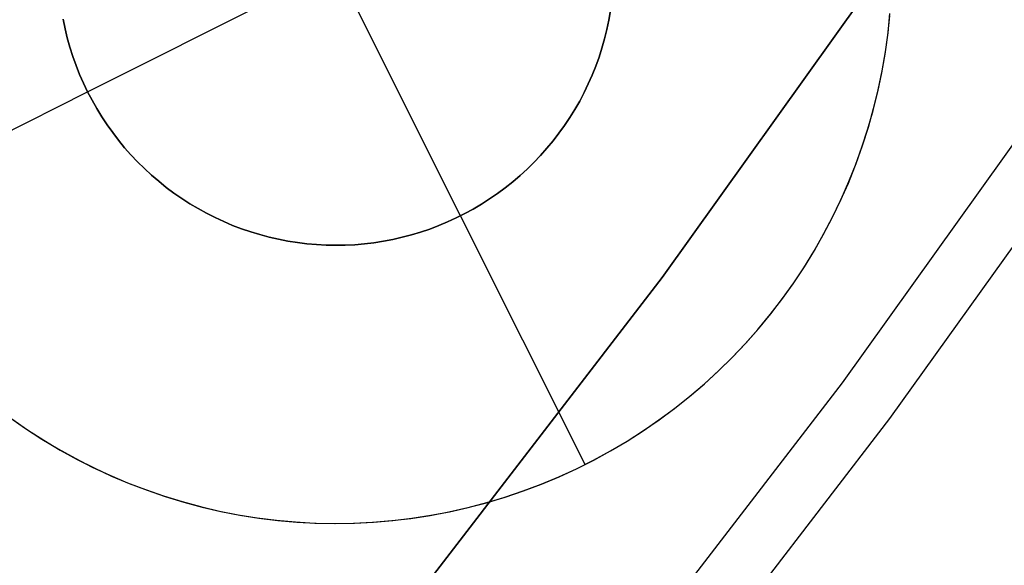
# Model space of a CAD drawing. Header units: millimetres. Extents: x 10871 to 12032, y -2698 to -1680.
# Tile 71 of 183: x 11494.27 to 11498.7, y -2082.59 to -2080.13. Entities that reach past the tile are written whole.
import ezdxf

# ---------------------------------------------------------------- set-up
doc = ezdxf.new("R2010")
doc.units = ezdxf.units.MM
doc.layers.add('1', color=7, linetype='Continuous')
doc.layers.add('color', color=7, linetype='Continuous')

msp = doc.modelspace()

# ---------------------------------------------------------------- linework, layer by layer
at = {"layer": '1', "color": 7, "true_color": 0xffffff}
for p, q in [((11498.3039, -2079.6915, 206.5665), (11497.1581, -2081.2917, 206.5665)), ((11497.1581, -2081.2917, 208.3851), (11498.3039, -2079.6915, 208.3851)), ((11497.1581, -2081.2917, 206.5665), (11498.3039, -2079.6915, 206.5665)), ((11498.3039, -2079.6915, 208.3851), (11497.1581, -2081.2917, 208.3851)), ((11498.3039, -2079.6915, 207.4758), (11497.1581, -2081.2917, 207.4758)), ((11499.1292, -2080.1431, 208.3851), (11497.9673, -2081.7656, 208.3851)), ((11499.1292, -2080.1431, 208.3851), (11497.9673, -2081.7656, 208.3851)), ((11498.1829, -2081.9257, 208.4032), (11499.3501, -2080.2956, 208.4032)), ((11497.1581, -2081.2917, 206.5665), (11495.9577, -2082.8514, 206.5665)), ((11495.9577, -2082.8514, 208.3851), (11497.1581, -2081.2917, 208.3851)), ((11495.9577, -2082.8514, 206.5665), (11497.1581, -2081.2917, 206.5665)), ((11497.1581, -2081.2917, 208.3851), (11495.9577, -2082.8514, 208.3851)), ((11497.1581, -2081.2917, 207.4758), (11495.9577, -2082.8514, 207.4758)), ((11497.9673, -2081.7656, 208.3851), (11496.7502, -2083.3471, 208.3851)), ((11497.9673, -2081.7656, 208.3851), (11496.7502, -2083.3471, 208.3851)), ((11496.9601, -2083.5145, 208.4032), (11498.1829, -2081.9257, 208.4032))]:
    msp.add_line(p, q, dxfattribs=at)
at = {"layer": 'color', "color": 254, "true_color": 0xcad1ee}
for p, q in [((11496.2518, -2081.0144, 16.0035), (11495.1316, -2078.7794, 16.0035)), ((11494.5742, -2080.457, 16.0035), (11496.8092, -2079.3369, 16.0035)), ((11496.9264, -2080.0922, 16.0035), (11496.9189, -2080.1347, 16.0035)), ((11496.9189, -2080.1347, 11.0035), (11496.9264, -2080.0922, 11.0035)), ((11496.9264, -2080.0922, 13.5035), (11496.9189, -2080.1347, 13.5035)), ((11498.173, -2080.202, 11.0035), (11498.1821, -2080.1161, 11.0035)), ((11498.1743, -2080.1916, 19.5035), (11498.183, -2080.1054, 19.5035)), ((11498.1743, -2080.1916, 15.2535), (11498.183, -2080.1054, 15.2535)), ((11494.4726, -2080.1733, 16.0035), (11494.4638, -2080.131, 16.0035)), ((11494.4638, -2080.131, 11.0035), (11494.4726, -2080.1733, 11.0035)), ((11494.4726, -2080.1733, 13.5035), (11494.4638, -2080.131, 13.5035)), ((11496.9189, -2080.1347, 16.0035), (11496.9099, -2080.1769, 16.0035)), ((11496.9099, -2080.1769, 11.0035), (11496.9189, -2080.1347, 11.0035)), ((11496.9189, -2080.1347, 13.5035), (11496.9099, -2080.1769, 13.5035)), ((11494.4829, -2080.2152, 16.0035), (11494.4726, -2080.1733, 16.0035)), ((11494.4726, -2080.1733, 11.0035), (11494.4829, -2080.2152, 11.0035)), ((11494.4829, -2080.2152, 13.5035), (11494.4726, -2080.1733, 13.5035)), ((11494.4946, -2080.2567, 16.0035), (11494.4829, -2080.2152, 16.0035)), ((11494.4829, -2080.2152, 11.0035), (11494.4946, -2080.2567, 11.0035)), ((11494.4946, -2080.2567, 13.5035), (11494.4829, -2080.2152, 13.5035)), ((11496.9099, -2080.1769, 16.0035), (11496.8996, -2080.2188, 16.0035)), ((11496.8996, -2080.2188, 11.0035), (11496.9099, -2080.1769, 11.0035)), ((11496.9099, -2080.1769, 13.5035), (11496.8996, -2080.2188, 13.5035)), ((11498.161, -2080.2874, 11.0035), (11498.173, -2080.202, 11.0035)), ((11498.1626, -2080.2775, 19.5035), (11498.1743, -2080.1916, 19.5035)), ((11498.1626, -2080.2775, 15.2535), (11498.1743, -2080.1916, 15.2535)), ((11494.5077, -2080.2978, 16.0035), (11494.4946, -2080.2567, 16.0035)), ((11494.4946, -2080.2567, 11.0035), (11494.5077, -2080.2978, 11.0035)), ((11494.5077, -2080.2978, 13.5035), (11494.4946, -2080.2567, 13.5035)), ((11496.8996, -2080.2188, 16.0035), (11496.8877, -2080.2603, 16.0035)), ((11496.8877, -2080.2603, 11.0035), (11496.8996, -2080.2188, 11.0035)), ((11496.8996, -2080.2188, 13.5035), (11496.8877, -2080.2603, 13.5035)), ((11494.5223, -2080.3385, 16.0035), (11494.5077, -2080.2978, 16.0035)), ((11494.5077, -2080.2978, 11.0035), (11494.5223, -2080.3385, 11.0035)), ((11494.5223, -2080.3385, 13.5035), (11494.5077, -2080.2978, 13.5035)), ((11496.8745, -2080.3013, 16.0035), (11496.8598, -2080.3419, 16.0035)), ((11496.8598, -2080.3419, 11.0035), (11496.8745, -2080.3013, 11.0035)), ((11496.8745, -2080.3013, 13.5035), (11496.8598, -2080.3419, 13.5035)), ((11496.8877, -2080.2603, 16.0035), (11496.8745, -2080.3013, 16.0035)), ((11496.8745, -2080.3013, 11.0035), (11496.8877, -2080.2603, 11.0035)), ((11496.8877, -2080.2603, 13.5035), (11496.8745, -2080.3013, 13.5035)), ((11498.1461, -2080.3724, 11.0035), (11498.161, -2080.2874, 11.0035)), ((11498.1479, -2080.3629, 19.5035), (11498.1626, -2080.2775, 19.5035)), ((11498.1479, -2080.3629, 15.2535), (11498.1626, -2080.2775, 15.2535)), ((11494.5382, -2080.3786, 16.0035), (11494.5223, -2080.3385, 16.0035)), ((11494.5223, -2080.3385, 11.0035), (11494.5382, -2080.3786, 11.0035)), ((11494.5382, -2080.3786, 13.5035), (11494.5223, -2080.3385, 13.5035)), ((11496.8598, -2080.3419, 16.0035), (11496.8438, -2080.382, 16.0035)), ((11496.8438, -2080.382, 11.0035), (11496.8598, -2080.3419, 11.0035)), ((11496.8598, -2080.3419, 13.5035), (11496.8438, -2080.382, 13.5035)), ((11494.5555, -2080.4181, 16.0035), (11494.5382, -2080.3786, 16.0035)), ((11494.5382, -2080.3786, 11.0035), (11494.5555, -2080.4181, 11.0035)), ((11494.5555, -2080.4181, 13.5035), (11494.5382, -2080.3786, 13.5035)), ((11496.8438, -2080.382, 16.0035), (11496.8263, -2080.4215, 16.0035)), ((11496.8263, -2080.4215, 11.0035), (11496.8438, -2080.382, 11.0035)), ((11496.8438, -2080.382, 13.5035), (11496.8263, -2080.4215, 13.5035)), ((11498.1282, -2080.4568, 11.0035), (11498.1461, -2080.3724, 11.0035)), ((11498.1303, -2080.4478, 19.5035), (11498.1479, -2080.3629, 19.5035)), ((11498.1303, -2080.4478, 15.2535), (11498.1479, -2080.3629, 15.2535)), ((11494.5742, -2080.457, 16.0035), (11494.5555, -2080.4181, 16.0035)), ((11494.5555, -2080.4181, 11.0035), (11494.5742, -2080.457, 11.0035)), ((11494.5742, -2080.457, 13.5035), (11494.5555, -2080.4181, 13.5035)), ((11496.8263, -2080.4215, 16.0035), (11496.8075, -2080.4603, 16.0035)), ((11496.8075, -2080.4603, 11.0035), (11496.8263, -2080.4215, 11.0035)), ((11496.8263, -2080.4215, 13.5035), (11496.8075, -2080.4603, 13.5035)), ((11493.4567, -2081.0171, 11.0035), (11494.5742, -2080.457, 11.0035)), ((11494.5942, -2080.4952, 16.0035), (11494.5742, -2080.457, 16.0035)), ((11494.5742, -2080.457, 11.0035), (11494.5942, -2080.4952, 11.0035)), ((11494.5742, -2080.457, 16.0035), (11494.5742, -2080.457, 11.0035)), ((11494.5942, -2080.4952, 13.5035), (11494.5742, -2080.457, 13.5035)), ((11496.8075, -2080.4603, 16.0035), (11496.7874, -2080.4985, 16.0035)), ((11496.7874, -2080.4985, 11.0035), (11496.8075, -2080.4603, 11.0035)), ((11496.8075, -2080.4603, 13.5035), (11496.7874, -2080.4985, 13.5035)), ((11498.1074, -2080.5406, 11.0035), (11498.1282, -2080.4568, 11.0035)), ((11498.1097, -2080.5319, 19.5035), (11498.1303, -2080.4478, 19.5035)), ((11498.1097, -2080.5319, 15.2535), (11498.1303, -2080.4478, 15.2535)), ((11494.6155, -2080.5328, 16.0035), (11494.5942, -2080.4952, 16.0035)), ((11494.5942, -2080.4952, 11.0035), (11494.6155, -2080.5328, 11.0035)), ((11494.6155, -2080.5328, 13.5035), (11494.5942, -2080.4952, 13.5035)), ((11496.7874, -2080.4985, 16.0035), (11496.766, -2080.5359, 16.0035)), ((11496.766, -2080.5359, 11.0035), (11496.7874, -2080.4985, 11.0035)), ((11496.7874, -2080.4985, 13.5035), (11496.766, -2080.5359, 13.5035)), ((11494.6381, -2080.5695, 16.0035), (11494.6155, -2080.5328, 16.0035)), ((11494.6155, -2080.5328, 11.0035), (11494.6381, -2080.5695, 11.0035)), ((11494.6381, -2080.5695, 13.5035), (11494.6155, -2080.5328, 13.5035)), ((11494.6619, -2080.6055, 16.0035), (11494.6381, -2080.5695, 16.0035)), ((11494.6381, -2080.5695, 11.0035), (11494.6619, -2080.6055, 11.0035)), ((11494.6619, -2080.6055, 13.5035), (11494.6381, -2080.5695, 13.5035)), ((11496.766, -2080.5359, 16.0035), (11496.7433, -2080.5726, 16.0035)), ((11496.7433, -2080.5726, 11.0035), (11496.766, -2080.5359, 11.0035)), ((11496.766, -2080.5359, 13.5035), (11496.7433, -2080.5726, 13.5035)), ((11498.0838, -2080.6236, 11.0035), (11498.1074, -2080.5406, 11.0035)), ((11498.0862, -2080.6154, 19.5035), (11498.1097, -2080.5319, 19.5035)), ((11498.0862, -2080.6154, 15.2535), (11498.1097, -2080.5319, 15.2535)), ((11494.687, -2080.6406, 16.0035), (11494.6619, -2080.6055, 16.0035)), ((11494.6619, -2080.6055, 11.0035), (11494.687, -2080.6406, 11.0035)), ((11494.687, -2080.6406, 13.5035), (11494.6619, -2080.6055, 13.5035)), ((11496.7194, -2080.6085, 16.0035), (11496.6942, -2080.6436, 16.0035)), ((11496.6942, -2080.6436, 11.0035), (11496.7194, -2080.6085, 11.0035)), ((11496.7194, -2080.6085, 13.5035), (11496.6942, -2080.6436, 13.5035)), ((11496.7433, -2080.5726, 16.0035), (11496.7194, -2080.6085, 16.0035)), ((11496.7194, -2080.6085, 11.0035), (11496.7433, -2080.5726, 11.0035)), ((11496.7433, -2080.5726, 13.5035), (11496.7194, -2080.6085, 13.5035)), ((11494.7133, -2080.6748, 16.0035), (11494.687, -2080.6406, 16.0035)), ((11494.687, -2080.6406, 11.0035), (11494.7133, -2080.6748, 11.0035)), ((11494.7133, -2080.6748, 13.5035), (11494.687, -2080.6406, 13.5035)), ((11496.6942, -2080.6436, 16.0035), (11496.6678, -2080.6777, 16.0035)), ((11496.6678, -2080.6777, 11.0035), (11496.6942, -2080.6436, 11.0035)), ((11496.6942, -2080.6436, 13.5035), (11496.6678, -2080.6777, 13.5035)), ((11498.0572, -2080.7057, 11.0035), (11498.0838, -2080.6236, 11.0035)), ((11498.0599, -2080.6979, 19.5035), (11498.0862, -2080.6154, 19.5035)), ((11498.0599, -2080.6979, 15.2535), (11498.0862, -2080.6154, 15.2535)), ((11494.7407, -2080.7082, 16.0035), (11494.7133, -2080.6748, 16.0035)), ((11494.7133, -2080.6748, 11.0035), (11494.7407, -2080.7082, 11.0035)), ((11494.7407, -2080.7082, 13.5035), (11494.7133, -2080.6748, 13.5035)), ((11496.6678, -2080.6777, 16.0035), (11496.6403, -2080.711, 16.0035)), ((11496.6403, -2080.711, 11.0035), (11496.6678, -2080.6777, 11.0035)), ((11496.6678, -2080.6777, 13.5035), (11496.6403, -2080.711, 13.5035)), ((11498.0307, -2080.7796, 19.5035), (11498.0599, -2080.6979, 19.5035)), ((11498.0307, -2080.7796, 15.2535), (11498.0599, -2080.6979, 15.2535)), ((11494.7693, -2080.7405, 16.0035), (11494.7407, -2080.7082, 16.0035)), ((11494.7407, -2080.7082, 11.0035), (11494.7693, -2080.7405, 11.0035)), ((11494.7693, -2080.7405, 13.5035), (11494.7407, -2080.7082, 13.5035)), ((11494.7989, -2080.7718, 16.0035), (11494.7693, -2080.7405, 16.0035)), ((11494.7693, -2080.7405, 11.0035), (11494.7989, -2080.7718, 11.0035)), ((11494.7989, -2080.7718, 13.5035), (11494.7693, -2080.7405, 13.5035)), ((11496.6116, -2080.7432, 16.0035), (11496.5819, -2080.7745, 16.0035)), ((11496.5819, -2080.7745, 11.0035), (11496.6116, -2080.7432, 11.0035)), ((11496.6116, -2080.7432, 13.5035), (11496.5819, -2080.7745, 13.5035)), ((11496.6403, -2080.711, 16.0035), (11496.6116, -2080.7432, 16.0035)), ((11496.6116, -2080.7432, 11.0035), (11496.6403, -2080.711, 11.0035)), ((11496.6403, -2080.711, 13.5035), (11496.6116, -2080.7432, 13.5035)), ((11498.0279, -2080.7869, 11.0035), (11498.0572, -2080.7057, 11.0035)), ((11494.8297, -2080.8021, 16.0035), (11494.7989, -2080.7718, 16.0035)), ((11494.7989, -2080.7718, 11.0035), (11494.8297, -2080.8021, 11.0035)), ((11494.8297, -2080.8021, 13.5035), (11494.7989, -2080.7718, 13.5035)), ((11496.5819, -2080.7745, 16.0035), (11496.5511, -2080.8047, 16.0035)), ((11496.5511, -2080.8047, 11.0035), (11496.5819, -2080.7745, 11.0035)), ((11496.5819, -2080.7745, 13.5035), (11496.5511, -2080.8047, 13.5035)), ((11497.9958, -2080.867, 11.0035), (11498.0279, -2080.7869, 11.0035)), ((11497.9987, -2080.8601, 19.5035), (11498.0307, -2080.7796, 19.5035)), ((11497.9987, -2080.8601, 15.2535), (11498.0307, -2080.7796, 15.2535)), ((11494.8614, -2080.8313, 16.0035), (11494.8297, -2080.8021, 16.0035)), ((11494.8297, -2080.8021, 11.0035), (11494.8614, -2080.8313, 11.0035)), ((11494.8614, -2080.8313, 13.5035), (11494.8297, -2080.8021, 13.5035)), ((11494.8942, -2080.8594, 16.0035), (11494.8614, -2080.8313, 16.0035)), ((11494.8614, -2080.8313, 11.0035), (11494.8942, -2080.8594, 11.0035)), ((11494.8942, -2080.8594, 13.5035), (11494.8614, -2080.8313, 13.5035)), ((11496.5192, -2080.8338, 16.0035), (11496.4864, -2080.8618, 16.0035)), ((11496.4864, -2080.8618, 11.0035), (11496.5192, -2080.8338, 11.0035)), ((11496.5192, -2080.8338, 13.5035), (11496.4864, -2080.8618, 13.5035)), ((11496.5511, -2080.8047, 16.0035), (11496.5192, -2080.8338, 16.0035)), ((11496.5192, -2080.8338, 11.0035), (11496.5511, -2080.8047, 11.0035)), ((11496.5511, -2080.8047, 13.5035), (11496.5192, -2080.8338, 13.5035)), ((11494.9279, -2080.8864, 16.0035), (11494.8942, -2080.8594, 16.0035)), ((11494.8942, -2080.8594, 11.0035), (11494.9279, -2080.8864, 11.0035)), ((11494.9279, -2080.8864, 13.5035), (11494.8942, -2080.8594, 13.5035)), ((11496.4864, -2080.8618, 16.0035), (11496.4526, -2080.8887, 16.0035)), ((11496.4526, -2080.8887, 11.0035), (11496.4864, -2080.8618, 11.0035)), ((11496.4864, -2080.8618, 13.5035), (11496.4526, -2080.8887, 13.5035)), ((11497.961, -2080.946, 11.0035), (11497.9958, -2080.867, 11.0035)), ((11497.9639, -2080.9395, 19.5035), (11497.9987, -2080.8601, 19.5035)), ((11497.9639, -2080.9395, 15.2535), (11497.9987, -2080.8601, 15.2535)), ((11494.9625, -2080.9122, 16.0035), (11494.9279, -2080.8864, 16.0035)), ((11494.9279, -2080.8864, 11.0035), (11494.9625, -2080.9122, 11.0035)), ((11494.9625, -2080.9122, 13.5035), (11494.9279, -2080.8864, 13.5035)), ((11494.9979, -2080.9367, 16.0035), (11494.9625, -2080.9122, 16.0035)), ((11494.9625, -2080.9122, 11.0035), (11494.9979, -2080.9367, 11.0035)), ((11494.9979, -2080.9367, 13.5035), (11494.9625, -2080.9122, 13.5035)), ((11496.4179, -2080.9143, 16.0035), (11496.3824, -2080.9388, 16.0035)), ((11496.3824, -2080.9388, 11.0035), (11496.4179, -2080.9143, 11.0035)), ((11496.4179, -2080.9143, 13.5035), (11496.3824, -2080.9388, 13.5035)), ((11496.4526, -2080.8887, 16.0035), (11496.4179, -2080.9143, 16.0035)), ((11496.4179, -2080.9143, 11.0035), (11496.4526, -2080.8887, 11.0035)), ((11496.4526, -2080.8887, 13.5035), (11496.4179, -2080.9143, 13.5035)), ((11495.0342, -2080.9601, 16.0035), (11494.9979, -2080.9367, 16.0035)), ((11494.9979, -2080.9367, 11.0035), (11495.0342, -2080.9601, 11.0035)), ((11495.0342, -2080.9601, 13.5035), (11494.9979, -2080.9367, 13.5035)), ((11495.0713, -2080.9821, 16.0035), (11495.0342, -2080.9601, 16.0035)), ((11495.0342, -2080.9601, 11.0035), (11495.0713, -2080.9821, 11.0035)), ((11495.0713, -2080.9821, 13.5035), (11495.0342, -2080.9601, 13.5035)), ((11496.346, -2080.962, 16.0035), (11496.3088, -2080.984, 16.0035)), ((11496.3088, -2080.984, 11.0035), (11496.346, -2080.962, 11.0035)), ((11496.346, -2080.962, 13.5035), (11496.3088, -2080.984, 13.5035)), ((11496.3824, -2080.9388, 16.0035), (11496.346, -2080.962, 16.0035)), ((11496.346, -2080.962, 11.0035), (11496.3824, -2080.9388, 11.0035)), ((11496.3824, -2080.9388, 13.5035), (11496.346, -2080.962, 13.5035)), ((11497.9234, -2081.0237, 11.0035), (11497.961, -2080.946, 11.0035)), ((11497.9264, -2081.0176, 19.5035), (11497.9639, -2080.9395, 19.5035)), ((11497.9264, -2081.0176, 15.2535), (11497.9639, -2080.9395, 15.2535)), ((11495.1092, -2081.0029, 16.0035), (11495.0713, -2080.9821, 16.0035)), ((11495.0713, -2080.9821, 11.0035), (11495.1092, -2081.0029, 11.0035)), ((11495.1092, -2081.0029, 13.5035), (11495.0713, -2080.9821, 13.5035)), ((11495.1477, -2081.0223, 16.0035), (11495.1092, -2081.0029, 16.0035)), ((11495.1092, -2081.0029, 11.0035), (11495.1477, -2081.0223, 11.0035)), ((11495.1477, -2081.0223, 13.5035), (11495.1092, -2081.0029, 13.5035)), ((11496.271, -2081.0046, 16.0035), (11496.2324, -2081.0239, 16.0035)), ((11496.2324, -2081.0239, 11.0035), (11496.271, -2081.0046, 11.0035)), ((11496.271, -2081.0046, 13.5035), (11496.2324, -2081.0239, 13.5035)), ((11496.3088, -2080.984, 16.0035), (11496.271, -2081.0046, 16.0035)), ((11496.271, -2081.0046, 11.0035), (11496.3088, -2080.984, 11.0035)), ((11496.3088, -2080.984, 13.5035), (11496.271, -2081.0046, 13.5035)), ((11495.1868, -2081.0404, 16.0035), (11495.1477, -2081.0223, 16.0035)), ((11495.1477, -2081.0223, 11.0035), (11495.1868, -2081.0404, 11.0035)), ((11495.1868, -2081.0404, 13.5035), (11495.1477, -2081.0223, 13.5035)), ((11495.2266, -2081.0572, 16.0035), (11495.1868, -2081.0404, 16.0035)), ((11495.1868, -2081.0404, 11.0035), (11495.2266, -2081.0572, 11.0035)), ((11495.2266, -2081.0572, 13.5035), (11495.1868, -2081.0404, 13.5035)), ((11496.1932, -2081.0419, 16.0035), (11496.1533, -2081.0586, 16.0035)), ((11496.1533, -2081.0586, 11.0035), (11496.1932, -2081.0419, 11.0035)), ((11496.1932, -2081.0419, 13.5035), (11496.1533, -2081.0586, 13.5035)), ((11496.2324, -2081.0239, 16.0035), (11496.1932, -2081.0419, 16.0035)), ((11496.1932, -2081.0419, 11.0035), (11496.2324, -2081.0239, 11.0035)), ((11496.2324, -2081.0239, 13.5035), (11496.1932, -2081.0419, 13.5035)), ((11496.2518, -2081.0144, 16.0035), (11496.2518, -2081.0144, 11.0035)), ((11496.8118, -2082.132, 11.0035), (11496.2518, -2081.0144, 11.0035)), ((11497.8832, -2081.1, 11.0035), (11497.9234, -2081.0237, 11.0035)), ((11497.8862, -2081.0944, 19.5035), (11497.9264, -2081.0176, 19.5035)), ((11497.8862, -2081.0944, 15.2535), (11497.9264, -2081.0176, 15.2535)), ((11495.2669, -2081.0726, 16.0035), (11495.2266, -2081.0572, 16.0035)), ((11495.2266, -2081.0572, 11.0035), (11495.2669, -2081.0726, 11.0035)), ((11495.2669, -2081.0726, 13.5035), (11495.2266, -2081.0572, 13.5035)), ((11495.3078, -2081.0865, 16.0035), (11495.2669, -2081.0726, 16.0035)), ((11495.2669, -2081.0726, 11.0035), (11495.3078, -2081.0865, 11.0035)), ((11495.3078, -2081.0865, 13.5035), (11495.2669, -2081.0726, 13.5035)), ((11495.3491, -2081.0991, 16.0035), (11495.3078, -2081.0865, 16.0035)), ((11495.3078, -2081.0865, 11.0035), (11495.3491, -2081.0991, 11.0035)), ((11495.3491, -2081.0991, 13.5035), (11495.3078, -2081.0865, 13.5035)), ((11495.3908, -2081.1102, 16.0035), (11495.3491, -2081.0991, 16.0035)), ((11495.3491, -2081.0991, 11.0035), (11495.3908, -2081.1102, 11.0035)), ((11495.3908, -2081.1102, 13.5035), (11495.3491, -2081.0991, 13.5035)), ((11496.0308, -2081.1001, 16.0035), (11495.989, -2081.1111, 16.0035)), ((11495.989, -2081.1111, 11.0035), (11496.0308, -2081.1001, 11.0035)), ((11496.0308, -2081.1001, 13.5035), (11495.989, -2081.1111, 13.5035)), ((11496.0721, -2081.0876, 16.0035), (11496.0308, -2081.1001, 16.0035)), ((11496.0308, -2081.1001, 11.0035), (11496.0721, -2081.0876, 11.0035)), ((11496.0721, -2081.0876, 13.5035), (11496.0308, -2081.1001, 13.5035)), ((11496.113, -2081.0738, 16.0035), (11496.0721, -2081.0876, 16.0035)), ((11496.0721, -2081.0876, 11.0035), (11496.113, -2081.0738, 11.0035)), ((11496.113, -2081.0738, 13.5035), (11496.0721, -2081.0876, 13.5035)), ((11496.1533, -2081.0586, 16.0035), (11496.113, -2081.0738, 16.0035)), ((11496.113, -2081.0738, 11.0035), (11496.1533, -2081.0586, 11.0035)), ((11496.1533, -2081.0586, 13.5035), (11496.113, -2081.0738, 13.5035)), ((11497.8403, -2081.175, 11.0035), (11497.8832, -2081.1, 11.0035)), ((11497.8434, -2081.1698, 19.5035), (11497.8862, -2081.0944, 19.5035)), ((11497.8434, -2081.1698, 15.2535), (11497.8862, -2081.0944, 15.2535)), ((11495.4328, -2081.1198, 16.0035), (11495.3908, -2081.1102, 16.0035)), ((11495.3908, -2081.1102, 11.0035), (11495.4328, -2081.1198, 11.0035)), ((11495.4328, -2081.1198, 13.5035), (11495.3908, -2081.1102, 13.5035)), ((11495.4752, -2081.128, 16.0035), (11495.4328, -2081.1198, 16.0035)), ((11495.4328, -2081.1198, 11.0035), (11495.4752, -2081.128, 11.0035)), ((11495.4752, -2081.128, 13.5035), (11495.4328, -2081.1198, 13.5035)), ((11495.5178, -2081.1348, 16.0035), (11495.4752, -2081.128, 16.0035)), ((11495.4752, -2081.128, 11.0035), (11495.5178, -2081.1348, 11.0035)), ((11495.5178, -2081.1348, 13.5035), (11495.4752, -2081.128, 13.5035)), ((11495.5606, -2081.14, 16.0035), (11495.5178, -2081.1348, 16.0035)), ((11495.5178, -2081.1348, 11.0035), (11495.5606, -2081.14, 11.0035)), ((11495.5606, -2081.14, 13.5035), (11495.5178, -2081.1348, 13.5035)), ((11495.6036, -2081.1438, 16.0035), (11495.5606, -2081.14, 16.0035)), ((11495.5606, -2081.14, 11.0035), (11495.6036, -2081.1438, 11.0035)), ((11495.6036, -2081.1438, 13.5035), (11495.5606, -2081.14, 13.5035)), ((11495.6467, -2081.1461, 16.0035), (11495.6036, -2081.1438, 16.0035)), ((11495.6036, -2081.1438, 11.0035), (11495.6467, -2081.1461, 11.0035)), ((11495.6467, -2081.1461, 13.5035), (11495.6036, -2081.1438, 13.5035)), ((11495.7761, -2081.1441, 16.0035), (11495.733, -2081.1463, 16.0035)), ((11495.733, -2081.1463, 11.0035), (11495.7761, -2081.1441, 11.0035)), ((11495.7761, -2081.1441, 13.5035), (11495.733, -2081.1463, 13.5035)), ((11495.8191, -2081.1404, 16.0035), (11495.7761, -2081.1441, 16.0035)), ((11495.7761, -2081.1441, 11.0035), (11495.8191, -2081.1404, 11.0035)), ((11495.8191, -2081.1404, 13.5035), (11495.7761, -2081.1441, 13.5035)), ((11495.8619, -2081.1353, 16.0035), (11495.8191, -2081.1404, 16.0035)), ((11495.8191, -2081.1404, 11.0035), (11495.8619, -2081.1353, 11.0035)), ((11495.8619, -2081.1353, 13.5035), (11495.8191, -2081.1404, 13.5035)), ((11495.9046, -2081.1287, 16.0035), (11495.8619, -2081.1353, 16.0035)), ((11495.8619, -2081.1353, 11.0035), (11495.9046, -2081.1287, 11.0035)), ((11495.9046, -2081.1287, 13.5035), (11495.8619, -2081.1353, 13.5035)), ((11495.947, -2081.1206, 16.0035), (11495.9046, -2081.1287, 16.0035)), ((11495.9046, -2081.1287, 11.0035), (11495.947, -2081.1206, 11.0035)), ((11495.947, -2081.1206, 13.5035), (11495.9046, -2081.1287, 13.5035)), ((11495.989, -2081.1111, 16.0035), (11495.947, -2081.1206, 16.0035)), ((11495.947, -2081.1206, 11.0035), (11495.989, -2081.1111, 11.0035)), ((11495.989, -2081.1111, 13.5035), (11495.947, -2081.1206, 13.5035)), ((11495.6898, -2081.1469, 16.0035), (11495.6467, -2081.1461, 16.0035)), ((11495.6467, -2081.1461, 11.0035), (11495.6898, -2081.1469, 11.0035)), ((11495.6898, -2081.1469, 13.5035), (11495.6467, -2081.1461, 13.5035)), ((11495.733, -2081.1463, 16.0035), (11495.6898, -2081.1469, 16.0035)), ((11495.6898, -2081.1469, 11.0035), (11495.733, -2081.1463, 11.0035)), ((11495.733, -2081.1463, 13.5035), (11495.6898, -2081.1469, 13.5035)), ((11497.795, -2081.2484, 11.0035), (11497.8403, -2081.175, 11.0035)), ((11497.798, -2081.2436, 19.5035), (11497.8434, -2081.1698, 19.5035)), ((11497.798, -2081.2436, 15.2535), (11497.8434, -2081.1698, 15.2535)), ((11497.7471, -2081.3201, 11.0035), (11497.795, -2081.2484, 11.0035)), ((11497.7501, -2081.3158, 19.5035), (11497.798, -2081.2436, 19.5035)), ((11497.7501, -2081.3158, 15.2535), (11497.798, -2081.2436, 15.2535)), ((11497.6967, -2081.3902, 11.0035), (11497.7471, -2081.3201, 11.0035)), ((11497.6996, -2081.3863, 19.5035), (11497.7501, -2081.3158, 19.5035)), ((11497.6996, -2081.3863, 15.2535), (11497.7501, -2081.3158, 15.2535)), ((11497.644, -2081.4586, 11.0035), (11497.6967, -2081.3902, 11.0035)), ((11497.6468, -2081.455, 19.5035), (11497.6996, -2081.3863, 19.5035)), ((11497.6468, -2081.455, 15.2535), (11497.6996, -2081.3863, 15.2535)), ((11497.5916, -2081.5218, 19.5035), (11497.6468, -2081.455, 19.5035)), ((11497.5916, -2081.5218, 15.2535), (11497.6468, -2081.455, 15.2535)), ((11497.5889, -2081.525, 11.0035), (11497.644, -2081.4586, 11.0035)), ((11497.5316, -2081.5895, 11.0035), (11497.5889, -2081.525, 11.0035)), ((11497.5342, -2081.5867, 19.5035), (11497.5916, -2081.5218, 19.5035)), ((11497.5342, -2081.5867, 15.2535), (11497.5916, -2081.5218, 15.2535)), ((11497.4745, -2081.6495, 19.5035), (11497.5342, -2081.5867, 19.5035)), ((11497.4745, -2081.6495, 15.2535), (11497.5342, -2081.5867, 15.2535)), ((11497.4721, -2081.652, 11.0035), (11497.5316, -2081.5895, 11.0035)), ((11497.4104, -2081.7124, 11.0035), (11497.4721, -2081.652, 11.0035)), ((11497.4127, -2081.7103, 19.5035), (11497.4745, -2081.6495, 19.5035)), ((11497.4127, -2081.7103, 15.2535), (11497.4745, -2081.6495, 15.2535)), ((11497.3467, -2081.7707, 11.0035), (11497.4104, -2081.7124, 11.0035)), ((11497.3488, -2081.7688, 19.5035), (11497.4127, -2081.7103, 19.5035)), ((11497.3488, -2081.7688, 15.2535), (11497.4127, -2081.7103, 15.2535)), ((11497.2811, -2081.8267, 11.0035), (11497.3467, -2081.7707, 11.0035)), ((11497.2829, -2081.8252, 19.5035), (11497.3488, -2081.7688, 19.5035)), ((11497.2829, -2081.8252, 15.2535), (11497.3488, -2081.7688, 15.2535)), ((11497.2135, -2081.8804, 11.0035), (11497.2811, -2081.8267, 11.0035)), ((11497.2151, -2081.8792, 19.5035), (11497.2829, -2081.8252, 19.5035)), ((11497.2151, -2081.8792, 15.2535), (11497.2829, -2081.8252, 15.2535)), ((11497.1441, -2081.9317, 11.0035), (11497.2135, -2081.8804, 11.0035)), ((11497.1455, -2081.9308, 19.5035), (11497.2151, -2081.8792, 19.5035)), ((11497.1455, -2081.9308, 15.2535), (11497.2151, -2081.8792, 15.2535)), ((11494.2239, -2081.9207, 19.5035), (11494.2949, -2081.9703, 19.5035)), ((11494.2239, -2081.9207, 15.2535), (11494.2949, -2081.9703, 15.2535)), ((11494.2332, -2081.9274, 11.0035), (11494.3042, -2081.9765, 11.0035)), ((11497.0731, -2081.9807, 11.0035), (11497.1441, -2081.9317, 11.0035)), ((11497.0741, -2081.9799, 19.5035), (11497.1455, -2081.9308, 19.5035)), ((11497.0741, -2081.9799, 15.2535), (11497.1455, -2081.9308, 15.2535)), ((11494.2949, -2081.9703, 19.5035), (11494.3676, -2082.0175, 19.5035)), ((11494.2949, -2081.9703, 15.2535), (11494.3676, -2082.0175, 15.2535)), ((11494.3042, -2081.9765, 11.0035), (11494.3768, -2082.0232, 11.0035)), ((11497.0003, -2082.0271, 11.0035), (11497.0731, -2081.9807, 11.0035)), ((11497.0011, -2082.0266, 19.5035), (11497.0741, -2081.9799, 19.5035)), ((11497.0011, -2082.0266, 15.2535), (11497.0741, -2081.9799, 15.2535)), ((11494.3676, -2082.0175, 19.5035), (11494.4419, -2082.0621, 19.5035)), ((11494.3676, -2082.0175, 15.2535), (11494.4419, -2082.0621, 15.2535)), ((11494.3768, -2082.0232, 11.0035), (11494.451, -2082.0673, 11.0035)), ((11496.926, -2082.071, 11.0035), (11497.0003, -2082.0271, 11.0035)), ((11496.9265, -2082.0707, 19.5035), (11497.0011, -2082.0266, 19.5035)), ((11496.9265, -2082.0707, 15.2535), (11497.0011, -2082.0266, 15.2535)), ((11494.4419, -2082.0621, 19.5035), (11494.5177, -2082.1041, 19.5035)), ((11494.4419, -2082.0621, 15.2535), (11494.5177, -2082.1041, 15.2535)), ((11494.451, -2082.0673, 11.0035), (11494.5266, -2082.1089, 11.0035)), ((11496.8502, -2082.1123, 11.0035), (11496.926, -2082.071, 11.0035)), ((11496.8504, -2082.1122, 19.5035), (11496.9265, -2082.0707, 19.5035)), ((11496.8504, -2082.1122, 15.2535), (11496.9265, -2082.0707, 15.2535)), ((11494.5177, -2082.1041, 19.5035), (11494.5949, -2082.1435, 19.5035)), ((11494.5177, -2082.1041, 15.2535), (11494.5949, -2082.1435, 15.2535)), ((11494.5266, -2082.1089, 11.0035), (11494.6037, -2082.1477, 11.0035)), ((11496.7729, -2082.151, 19.5035), (11496.8504, -2082.1122, 19.5035)), ((11496.7729, -2082.151, 15.2535), (11496.8504, -2082.1122, 15.2535)), ((11496.7731, -2082.151, 11.0035), (11496.8502, -2082.1123, 11.0035)), ((11494.5949, -2082.1435, 19.5035), (11494.6735, -2082.1802, 19.5035)), ((11494.5949, -2082.1435, 15.2535), (11494.6735, -2082.1802, 15.2535)), ((11494.6037, -2082.1477, 11.0035), (11494.682, -2082.184, 11.0035)), ((11496.6941, -2082.1872, 19.5035), (11496.7729, -2082.151, 19.5035)), ((11496.6941, -2082.1872, 15.2535), (11496.7729, -2082.151, 15.2535)), ((11496.6946, -2082.1869, 11.0035), (11496.7731, -2082.151, 11.0035)), ((11496.8118, -2082.132, 11.0035), (11496.8118, -2082.132, 19.5035)), ((11494.6735, -2082.1802, 19.5035), (11494.7532, -2082.2141, 19.5035)), ((11494.6735, -2082.1802, 15.2535), (11494.7532, -2082.2141, 15.2535)), ((11494.682, -2082.184, 11.0035), (11494.7615, -2082.2175, 11.0035)), ((11496.6141, -2082.2205, 19.5035), (11496.6941, -2082.1872, 19.5035)), ((11496.6141, -2082.2205, 15.2535), (11496.6941, -2082.1872, 15.2535)), ((11496.615, -2082.2202, 11.0035), (11496.6946, -2082.1869, 11.0035)), ((11494.7532, -2082.2141, 19.5035), (11494.8341, -2082.2452, 19.5035)), ((11494.7532, -2082.2141, 15.2535), (11494.8341, -2082.2452, 15.2535)), ((11494.7615, -2082.2175, 11.0035), (11494.8422, -2082.2482, 11.0035)), ((11494.8341, -2082.2452, 19.5035), (11494.916, -2082.2736, 19.5035)), ((11494.8341, -2082.2452, 15.2535), (11494.916, -2082.2736, 15.2535)), ((11494.8422, -2082.2482, 11.0035), (11494.9238, -2082.2761, 11.0035)), ((11496.4509, -2082.2789, 19.5035), (11496.533, -2082.2511, 19.5035)), ((11496.4509, -2082.2789, 15.2535), (11496.533, -2082.2511, 15.2535)), ((11496.4525, -2082.2784, 11.0035), (11496.5342, -2082.2507, 11.0035)), ((11496.533, -2082.2511, 19.5035), (11496.6141, -2082.2205, 19.5035)), ((11496.533, -2082.2511, 15.2535), (11496.6141, -2082.2205, 15.2535)), ((11496.5342, -2082.2507, 11.0035), (11496.615, -2082.2202, 11.0035)), ((11494.916, -2082.2736, 19.5035), (11494.9989, -2082.299, 19.5035)), ((11494.916, -2082.2736, 15.2535), (11494.9989, -2082.299, 15.2535)), ((11494.9238, -2082.2761, 11.0035), (11495.0064, -2082.3012, 11.0035)), ((11496.3679, -2082.3037, 19.5035), (11496.4509, -2082.2789, 19.5035)), ((11496.3679, -2082.3037, 15.2535), (11496.4509, -2082.2789, 15.2535)), ((11496.3698, -2082.3032, 11.0035), (11496.4525, -2082.2784, 11.0035)), ((11494.9989, -2082.299, 19.5035), (11495.0825, -2082.3216, 19.5035)), ((11494.9989, -2082.299, 15.2535), (11495.0825, -2082.3216, 15.2535)), ((11495.0064, -2082.3012, 11.0035), (11495.0898, -2082.3234, 11.0035)), ((11495.0825, -2082.3216, 19.5035), (11495.1669, -2082.3412, 19.5035)), ((11495.0825, -2082.3216, 15.2535), (11495.1669, -2082.3412, 15.2535)), ((11495.0898, -2082.3234, 11.0035), (11495.1739, -2082.3427, 11.0035)), ((11495.1669, -2082.3412, 19.5035), (11495.252, -2082.358, 19.5035)), ((11495.1669, -2082.3412, 15.2535), (11495.252, -2082.358, 15.2535)), ((11496.1995, -2082.3448, 19.5035), (11496.2841, -2082.3257, 19.5035)), ((11496.1995, -2082.3448, 15.2535), (11496.2841, -2082.3257, 15.2535)), ((11496.2022, -2082.3443, 11.0035), (11496.2864, -2082.3252, 11.0035)), ((11496.2841, -2082.3257, 19.5035), (11496.3679, -2082.3037, 19.5035)), ((11496.2841, -2082.3257, 15.2535), (11496.3679, -2082.3037, 15.2535)), ((11496.2864, -2082.3252, 11.0035), (11496.3698, -2082.3032, 11.0035)), ((11495.1739, -2082.3427, 11.0035), (11495.2587, -2082.3591, 11.0035)), ((11495.252, -2082.358, 19.5035), (11495.3376, -2082.3717, 19.5035)), ((11495.252, -2082.358, 15.2535), (11495.3376, -2082.3717, 15.2535)), ((11495.2587, -2082.3591, 11.0035), (11495.3439, -2082.3726, 11.0035)), ((11495.3376, -2082.3717, 19.5035), (11495.4236, -2082.3825, 19.5035)), ((11495.3376, -2082.3717, 15.2535), (11495.4236, -2082.3825, 15.2535)), ((11495.3439, -2082.3726, 11.0035), (11495.4296, -2082.3832, 11.0035)), ((11495.4236, -2082.3825, 19.5035), (11495.5099, -2082.3903, 19.5035)), ((11495.4236, -2082.3825, 15.2535), (11495.5099, -2082.3903, 15.2535)), ((11495.4296, -2082.3832, 11.0035), (11495.5155, -2082.3907, 11.0035)), ((11495.8563, -2082.3915, 19.5035), (11495.9427, -2082.3843, 19.5035)), ((11495.8563, -2082.3915, 15.2535), (11495.9427, -2082.3843, 15.2535)), ((11495.8605, -2082.3912, 11.0035), (11495.9465, -2082.3839, 11.0035)), ((11495.9427, -2082.3843, 19.5035), (11496.0287, -2082.3741, 19.5035)), ((11495.9427, -2082.3843, 15.2535), (11496.0287, -2082.3741, 15.2535)), ((11495.9465, -2082.3839, 11.0035), (11496.0322, -2082.3736, 11.0035)), ((11496.0287, -2082.3741, 19.5035), (11496.1144, -2082.3609, 19.5035)), ((11496.0287, -2082.3741, 15.2535), (11496.1144, -2082.3609, 15.2535)), ((11496.0322, -2082.3736, 11.0035), (11496.1174, -2082.3604, 11.0035)), ((11496.1144, -2082.3609, 19.5035), (11496.1995, -2082.3448, 19.5035)), ((11496.1144, -2082.3609, 15.2535), (11496.1995, -2082.3448, 15.2535)), ((11496.1174, -2082.3604, 11.0035), (11496.2022, -2082.3443, 11.0035)), ((11495.5099, -2082.3903, 19.5035), (11495.5964, -2082.3951, 19.5035)), ((11495.5099, -2082.3903, 15.2535), (11495.5964, -2082.3951, 15.2535)), ((11495.5155, -2082.3907, 11.0035), (11495.6017, -2082.3953, 11.0035)), ((11495.5964, -2082.3951, 19.5035), (11495.6831, -2082.3969, 19.5035)), ((11495.5964, -2082.3951, 15.2535), (11495.6831, -2082.3969, 15.2535)), ((11495.6017, -2082.3953, 11.0035), (11495.688, -2082.3969, 11.0035)), ((11495.6831, -2082.3969, 19.5035), (11495.7697, -2082.3957, 19.5035)), ((11495.6831, -2082.3969, 15.2535), (11495.7697, -2082.3957, 15.2535)), ((11495.688, -2082.3969, 11.0035), (11495.7743, -2082.3956, 11.0035)), ((11495.7697, -2082.3957, 19.5035), (11495.8563, -2082.3915, 19.5035)), ((11495.7697, -2082.3957, 15.2535), (11495.8563, -2082.3915, 15.2535)), ((11495.7743, -2082.3956, 11.0035), (11495.8605, -2082.3912, 11.0035))]:
    msp.add_line(p, q, dxfattribs=at)

doc.saveas('drawing.dxf')
